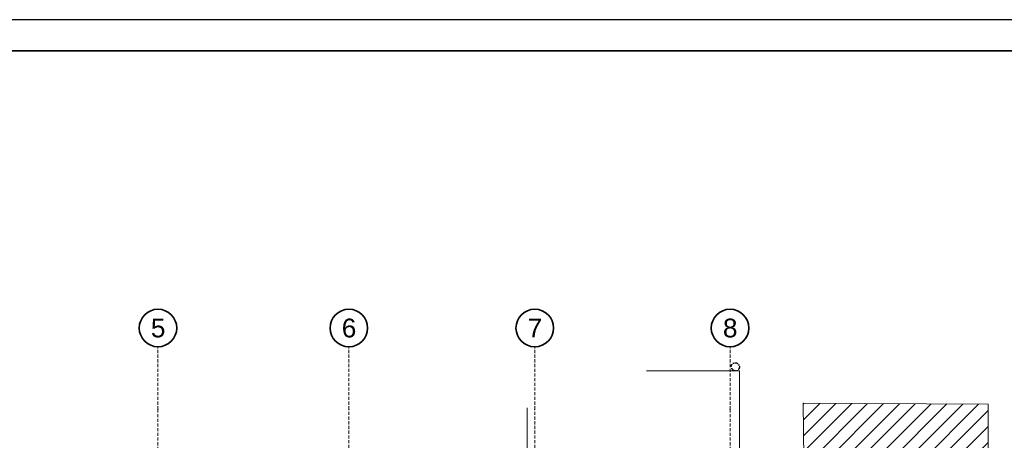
# Model space of a CAD drawing. Header units: millimetres. Extents: x -1465 to 393277, y -3788 to 454312.
# Tile 203 of 256: x 27520 to 43252, y 19190 to 25912. Entities that reach past the tile are written whole.
import ezdxf

# ---------------------------------------------------------------- set-up
doc = ezdxf.new("R2010")
doc.units = ezdxf.units.MM
for name, pattern in [('DASHDOT', [1, 0.5, -0.25, 0, -0.25]), ('DASHED', [0.75, 0.5, -0.25]), ('Dashed2cust', [50, 25, -25])]:
    doc.linetypes.add(name, pattern=pattern)
for name, color, linetype in [('#Przebicia', 8, 'Continuous'), ('CP_LINENORM', 253, 'Continuous'), ('Konstrukcja - Siatka mod', 8, 'Continuous'), ('z JAN', 8, 'Continuous')]:
    doc.layers.add(name, color=color, linetype=linetype)
doc.layers.add('CP_FRREF', color=251, linetype='Continuous', lineweight=35)
doc.styles.add('STYL_AUTOMATYCZNY_1', font='ARIALN.TTF')

msp = doc.modelspace()

# ---------------------------------------------------------------- hatches: boundary and pattern name
at = {"linetype": 'Continuous', "lineweight": 15}
h = msp.add_hatch(dxfattribs=at)
h.set_pattern_fill('Bloczki_ceramiczne_0007', color=8, style=0, pattern_type=2)
h.set_pattern_definition([(45, (-218848.59, 292906.62), (-127.27922, 127.27922), [])])
h.paths.add_polyline_path([(40039, 19784), (40229, 3796), (40370, 3599), (42992, 3592), (42992, 19768)])

# ---------------------------------------------------------------- linework, layer by layer
at = {"layer": '#Przebicia', "color": 8, "linetype": 'DASHDOT', "lineweight": 25, "ltscale": 100}
msp.add_circle((38955, 20366), 65, dxfattribs=at)
at = {"color": 8, "linetype": 'Continuous', "lineweight": 13, "ltscale": 100, "flags": 128}
msp.add_lwpolyline([(40039, 19784), (40229, 3796), (40370, 3599), (42992, 3592), (42992, 19768)], close=True, dxfattribs=at)
at = {"layer": 'CP_FRREF'}
msp.add_line((53035, 25412), (35, 25412), dxfattribs=at)
at = {"layer": 'CP_LINENORM', "linetype": 'Continuous'}
msp.add_line((53535, 25912), (-1465, 25912), dxfattribs=at)
at = {"layer": 'Konstrukcja - Siatka mod', "color": 8, "linetype": 'DASHED', "lineweight": 13, "ltscale": 100}
for p, q in [((29730, 19685), (29730, 20685)), ((32780, 19685), (32780, 20685)), ((35750, 19685), (35750, 20685)), ((38870, 19685), (38870, 20685)), ((29730, 19685), (29730, 2720)), ((32780, 2720), (32780, 19685)), ((35750, 2720), (35750, 19685)), ((38870, 19685), (38870, 2720))]:
    msp.add_line(p, q, dxfattribs=at)
at = {"layer": 'Konstrukcja - Siatka mod', "color": 8, "linetype": 'Continuous', "lineweight": 35, "ltscale": 100}
for centre in [(29730, 20985), (32780, 20985), (35750, 20985), (38870, 20985)]:
    msp.add_circle(centre, 300, dxfattribs=at)
at = {"layer": 'Konstrukcja - Siatka mod', "color": 8, "linetype": 'DASHED', "lineweight": 13, "ltscale": 100}
for p in [(29730, 19685), (29730, 19685), (32780, 19685), (32780, 19685), (35750, 19685), (35750, 19685), (38870, 19685), (38870, 19685)]:
    msp.add_point(p, dxfattribs=at)
at = {"layer": 'z JAN', "color": 8, "linetype": 'Dashed2cust', "lineweight": 13, "ltscale": 100, "flags": 128}
msp.add_lwpolyline([(39020, 20301), (39020, 16879), (11700, 16879), (11700, 18420), (35630, 18420), (35630, 20301)], close=True, dxfattribs=at)

# ---------------------------------------------------------------- texts
at = {"layer": 'Konstrukcja - Siatka mod', "color": 8, "linetype": 'Continuous', "lineweight": 13, "char_height": 300, "attachment_point": 1, "style": 'STYL_AUTOMATYCZNY_1'}
for s, insert in [('\\A1;{\\pql;\\pt0;\\fArial|b0|i0|c238|p0;\\W1.000000;5}', (29616, 21135)), ('\\A1;{\\pql;\\pt0;\\fArial|b0|i0|c238|p0;\\W1.000000;6}', (32666, 21135)), ('\\A1;{\\pql;\\pt0;\\fArial|b0|i0|c238|p0;\\W1.000000;7}', (35636, 21135)), ('\\A1;{\\pql;\\pt0;\\fArial|b0|i0|c238|p0;\\W1.000000;8}', (38756, 21135))]:
    msp.add_mtext(s, dxfattribs=dict(at, insert=insert))

doc.saveas('drawing.dxf')
